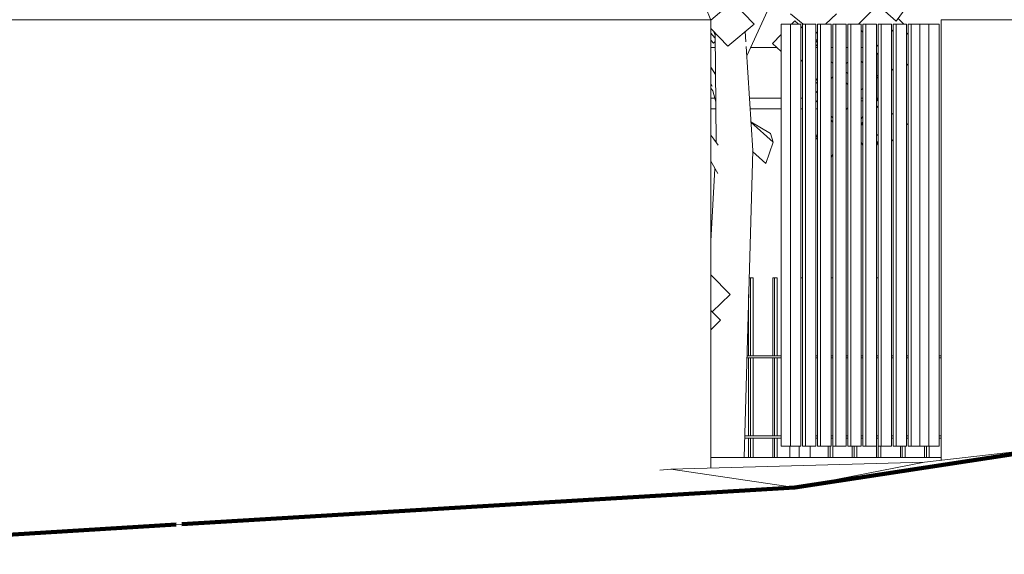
# Model space of a CAD drawing. Extents: x 169645 to 508157, y -5167 to 165945.
# Tile 43 of 130: x 263451 to 267723, y 72725 to 75045. Entities that reach past the tile are written whole.
import ezdxf

# ---------------------------------------------------------------- set-up
doc = ezdxf.new("R2010")
doc.units = 0
doc.header["$MEASUREMENT"] = 0
for name, color, linetype in [('Brise Soleil', 7, 'Continuous'), ('Escalier', 7, 'Continuous'), ('Maillage', 7, 'Continuous'), ('Murs Périphériques', 7, 'Continuous'), ('Plomberie Sanitaire', 7, 'Continuous'), ('Végétation', 7, 'Continuous')]:
    doc.layers.add(name, color=color, linetype=linetype)

msp = doc.modelspace()

# ---------------------------------------------------------------- linework, layer by layer
at = {"layer": 'Brise Soleil', "linetype": 'Continuous', "lineweight": 20}
for p, q in [((267109.7, 74693.1), (267102.5, 74693.1)), ((267171.9, 74693.1), (267168.1, 74693.1)), ((267171.9, 74704.6), (267171.9, 74693.1)), ((266471.6, 74657.5), (266449.4, 74657.5)), ((266755.5, 74657.5), (266620.1, 74657.5)), ((266847.3, 74657.5), (266840.2, 74657.5)), ((266912.9, 74657.5), (266905.7, 74657.5)), ((267044.1, 74657.5), (267039.2, 74657.5))]:
    msp.add_line(p, q, dxfattribs=at)
at = {"layer": 'Escalier', "linetype": 'Continuous', "lineweight": 20}
msp.add_line((266449.4, 73144.6), (267448.9, 73144.6), dxfattribs=at)
at = {"layer": 'Maillage', "linetype": 'Continuous', "lineweight": 90}
for p, q in [((266815, 73014.6), (267995.9, 73194.6)), ((266815, 73014.6), (264154.4, 72855.2)), ((262012.3, 72724.6), (264130.4, 72853.8))]:
    msp.add_line(p, q, dxfattribs=at)
at = {"layer": 'Maillage', "linetype": 'Continuous', "lineweight": 20}
for p, q in [((267995.9, 73194.6), (267376.4, 73124.6)), ((266229.2, 73089.3), (266276.4, 73094.6)), ((266276.4, 73094.6), (267376.4, 73124.6)), ((266815, 73014.6), (266276.4, 73094.6)), ((267376.4, 73124.6), (266815, 73014.6)), ((262012.3, 72724.6), (266815, 73014.6))]:
    msp.add_line(p, q, dxfattribs=at)
at = {"layer": 'Murs Périphériques', "linetype": 'Continuous', "lineweight": 20}
for p, q in [((266449.4, 75044.6), (262182, 75044.6)), ((266449.4, 73099.3), (266449.4, 75044.6)), ((266755.5, 73194.6), (266755.5, 75024.6)), ((266755.5, 75024.6), (266794.9, 75024.6)), ((266794.9, 73194.6), (266794.9, 75024.6)), ((266794.9, 75024.6), (266840.2, 75024.6)), ((266840.2, 75024.6), (266840.2, 73194.6)), ((266847.3, 73194.6), (266847.3, 75024.6)), ((266847.3, 75024.6), (266860.5, 75024.6)), ((266860.5, 73194.6), (266860.5, 75024.6)), ((266860.5, 75024.6), (266905.7, 75024.6)), ((266905.7, 75024.6), (266905.7, 73194.6)), ((266912.9, 73194.6), (266912.9, 75024.6)), ((266912.9, 75024.6), (266926, 75024.6)), ((266926, 73194.6), (266926, 75024.6)), ((266926, 75024.6), (266971.3, 75024.6)), ((266971.3, 75024.6), (266971.3, 73194.6)), ((266978.5, 73194.6), (266978.5, 75024.6)), ((266978.5, 75024.6), (266991.6, 75024.6)), ((266991.6, 73194.6), (266991.6, 75024.6)), ((266991.6, 75024.6), (267036.9, 75024.6)), ((267036.9, 75024.6), (267036.9, 73194.6)), ((267044.1, 73194.6), (267044.1, 75024.6)), ((267044.1, 75024.6), (267057.2, 75024.6)), ((267057.2, 73194.6), (267057.2, 75024.6)), ((267057.2, 75024.6), (267102.5, 75024.6)), ((267102.5, 75024.6), (267102.5, 73194.6)), ((267109.7, 73194.6), (267109.7, 75024.6)), ((267109.7, 75024.6), (267122.8, 75024.6)), ((267122.8, 73194.6), (267122.8, 75024.6)), ((267122.8, 75024.6), (267168.1, 75024.6)), ((267168.1, 75024.6), (267168.1, 73194.6)), ((267175.3, 73194.6), (267175.3, 75024.6)), ((267175.3, 75024.6), (267188.4, 75024.6)), ((267188.4, 73194.6), (267188.4, 75024.6)), ((267188.4, 75024.6), (267233.7, 75024.6)), ((267233.7, 75024.6), (267233.7, 73194.6)), ((267240.9, 73194.6), (267240.9, 75024.6)), ((267240.9, 75024.6), (267254, 75024.6)), ((267254, 73194.6), (267254, 75024.6)), ((267254, 75024.6), (267299.3, 75024.6)), ((267299.3, 75024.6), (267299.3, 73194.6)), ((267306.5, 73194.6), (267306.5, 75024.6)), ((267306.5, 75024.6), (267319.6, 75024.6)), ((267319.6, 73194.6), (267319.6, 75024.6)), ((267319.6, 75024.6), (267356.4, 75024.6)), ((267356.4, 73194.6), (267356.4, 75024.6)), ((267356.4, 75024.6), (267395.7, 75024.6)), ((267395.7, 73194.6), (267395.7, 75024.6)), ((267395.7, 75024.6), (267441, 75024.6)), ((267441, 75024.6), (267441, 73194.6)), ((267448.9, 75044.6), (267448.9, 73132.8)), ((267449.4, 75044.6), (267448.9, 75044.6)), ((268099.9, 75044.6), (267449.4, 75044.6)), ((267449.4, 75044.6), (267449.4, 73132.8)), ((266469.5, 74924.6), (266449.4, 74924.6)), ((266735.8, 74924.6), (266622.6, 74924.6)), ((266912.9, 74924.6), (266905.7, 74924.6)), ((266978.5, 74924.6), (266971.3, 74924.6)), ((267044.1, 74924.6), (267036.9, 74924.6)), ((267109.7, 74924.6), (267102.5, 74924.6)), ((267174.8, 74893.2), (267174.8, 74798.1)), ((267174.8, 74795.6), (267174.8, 74704.6)), ((266449.4, 74704.6), (266467.3, 74704.6)), ((266617.1, 74704.6), (266755.5, 74704.6)), ((266840.2, 74704.6), (266847.3, 74704.6)), ((267109.7, 74704.6), (267102.5, 74704.6)), ((267174.8, 74704.6), (267168.1, 74704.6)), ((266755.5, 73194.6), (266794.9, 73194.6)), ((266840.2, 73194.6), (266794.9, 73194.6)), ((266847.3, 73194.6), (266860.5, 73194.6)), ((266905.7, 73194.6), (266860.5, 73194.6)), ((266912.9, 73194.6), (266926, 73194.6)), ((266971.3, 73194.6), (266926, 73194.6)), ((266978.5, 73194.6), (266991.6, 73194.6)), ((267036.9, 73194.6), (266991.6, 73194.6)), ((267044.1, 73194.6), (267057.2, 73194.6)), ((267102.5, 73194.6), (267057.2, 73194.6)), ((267109.7, 73194.6), (267122.8, 73194.6)), ((267168.1, 73194.6), (267122.8, 73194.6)), ((267175.3, 73194.6), (267188.4, 73194.6)), ((267233.7, 73194.6), (267188.4, 73194.6)), ((267240.9, 73194.6), (267254, 73194.6)), ((267299.3, 73194.6), (267254, 73194.6)), ((267306.5, 73194.6), (267319.6, 73194.6)), ((267356.4, 73194.6), (267319.6, 73194.6)), ((267356.4, 73194.6), (267395.7, 73194.6)), ((267441, 73194.6), (267395.7, 73194.6))]:
    msp.add_line(p, q, dxfattribs=at)
at = {"layer": 'Plomberie Sanitaire', "linetype": 'Continuous', "lineweight": 20}
for p, q in [((266449.4, 75042.3), (266543.6, 75121.5)), ((266637.3, 75025.8), (266543.6, 75121.5)), ((266605.6, 74887.8), (266720.8, 75137.8)), ((267253.9, 75038.1), (267143.4, 75135.9)), ((267253.9, 75038.1), (267324.3, 75135.9)), ((266850.2, 75024.6), (266795.1, 75069.6)), ((266947.6, 75024.6), (266994.8, 75069.6)), ((267090.6, 75024.6), (267148.4, 75083.4)), ((266523.5, 74930.2), (266637.3, 75025.8)), ((266799.4, 75024.6), (266814, 75039.3)), ((266829.6, 75024.6), (266814, 75039.3)), ((266847.3, 75008), (266840.2, 75014.7)), ((267287.4, 75024.6), (267262.7, 75050.3)), ((266523.5, 74930.2), (266449.4, 75005.8)), ((266449.4, 74985.4), (266467.1, 74966.2)), ((266472.8, 74512.5), (266469, 74985.8)), ((266601.8, 74948.4), (266599, 74993.6)), ((266717.5, 74941.8), (266755.5, 74980.2)), ((266905.7, 74984.7), (266912.9, 74991.5)), ((267109.7, 74990.6), (267102.5, 74998.1)), ((267233.7, 74993.7), (267240.9, 75000.8)), ((267306.5, 74979.9), (267299.3, 74987.3)), ((266449.4, 74955.1), (266460.9, 74942.6)), ((266469.3, 74950.6), (266460.9, 74942.6)), ((266467.1, 74966.2), (266469.2, 74960.1)), ((266631.5, 74476.8), (266603.1, 74928.5)), ((266755.5, 74906.1), (266717.5, 74941.8)), ((266912.9, 74946.3), (266905.7, 74953.1)), ((266905.7, 74929.7), (266912.9, 74937)), ((267168.1, 74928.5), (267175.3, 74935.6)), ((267168.7, 74929.1), (267168.1, 74929.7)), ((267175.3, 74892.7), (267168.1, 74900.2)), ((266840.2, 74863.4), (266847.3, 74870.7)), ((266978.5, 74856.4), (266971.3, 74861.1)), ((267036.9, 74854.5), (267044.1, 74859.9)), ((267109.7, 74857.8), (267102.5, 74864.4)), ((267299.3, 74845.2), (267306.5, 74852.4)), ((266470.4, 74806.9), (266449.4, 74838.9)), ((266470.4, 74811.3), (266461.8, 74820)), ((266971.3, 74789.7), (266978.5, 74796.6)), ((267044.1, 74811.4), (267036.9, 74816.9)), ((267175.3, 74797.7), (267168.1, 74804.2)), ((267240.9, 74824.4), (267233.7, 74831.9)), ((266455.3, 74756.6), (266449.4, 74766.7)), ((266905.7, 74780), (266912.9, 74789.3)), ((266912.9, 74768), (266905.7, 74773.1)), ((267044.1, 74763.8), (267036.9, 74771.2)), ((267168.1, 74790.5), (267175.3, 74796)), ((266459.2, 74736.5), (266449.4, 74747.6)), ((266471.4, 74688.6), (266459.2, 74736.5)), ((266905.7, 74726.9), (266912.9, 74733.8)), ((267102.5, 74740.9), (267109.7, 74746.4)), ((266912.9, 74686.5), (266905.7, 74694)), ((267168.1, 74662.8), (267175.3, 74670.6)), ((266978.5, 74618.6), (266971.3, 74626.1)), ((267036.9, 74655.4), (267044.1, 74662.3)), ((267102.5, 74610.8), (267109.7, 74626.8)), ((267240.9, 74633.7), (267233.7, 74638.7)), ((266708.5, 74550.6), (266623.6, 74601.4)), ((266720.5, 74513.1), (266623.7, 74599.5)), ((266978.5, 74599.5), (266971.3, 74608)), ((267102.5, 74591.9), (267109.7, 74599.7)), ((267109.7, 74586.2), (267102.5, 74591.1)), ((267302.7, 74591.4), (267299.3, 74593.8)), ((267299.3, 74587.8), (267302.7, 74591.4)), ((266462.6, 74526.5), (266449.4, 74542.9)), ((266708.5, 74550.6), (266720.5, 74513.1)), ((266907.4, 74533.3), (266912.9, 74549.8)), ((267175.3, 74541.5), (267168.1, 74546.4)), ((266481.5, 74500.4), (266462.6, 74526.5)), ((266688.3, 74421.2), (266720.5, 74513.1)), ((266912.9, 74521.3), (266907.4, 74533.3)), ((267109.7, 74500.7), (267102.5, 74511.5)), ((267168.1, 74504.7), (267175.3, 74520.7)), ((267168.1, 74498), (267175.3, 74512.1)), ((267233.7, 74516.9), (267240.9, 74524.6)), ((266593.9, 73144.6), (266631.5, 74476.8)), ((266688.3, 74421.2), (266631.3, 74472.1)), ((266971.3, 74448.4), (266978.5, 74459.6)), ((266480.6, 74376.9), (266449.4, 74430)), ((266449.4, 74083.5), (266467.7, 74398.9)), ((266534, 73851.8), (266449.4, 73937.1)), ((266621.9, 73924.6), (266615.9, 73924.6)), ((266621.9, 73586.6), (266621.9, 73924.6)), ((266621.9, 73924.6), (266633.8, 73924.6)), ((266633.8, 73586.6), (266633.8, 73924.6)), ((266726.3, 73924.6), (266718.3, 73924.6)), ((266718.3, 73924.6), (266718.3, 73586.6)), ((266726.3, 73586.6), (266726.3, 73924.6)), ((266726.3, 73924.6), (266738.3, 73924.6)), ((266738.3, 73586.6), (266738.3, 73924.6)), ((266840.2, 73924.6), (266847.3, 73924.6)), ((266971.3, 73924.6), (266978.5, 73924.6)), ((267175.3, 73924.6), (267168.1, 73924.6)), ((266455.2, 73776.3), (266534, 73851.8)), ((266613.9, 73851.4), (266613.9, 73586.6)), ((266491.6, 73740), (266449.4, 73782)), ((266449.4, 73698.1), (266491.6, 73740)), ((266606.1, 73576.6), (266755.5, 73576.6)), ((266755.5, 73586.6), (266606.4, 73586.6)), ((266613.9, 73576.6), (266613.9, 73238.6)), ((266621.9, 73238.6), (266621.9, 73576.6)), ((266633.8, 73238.6), (266633.8, 73576.6)), ((266718.3, 73576.6), (266718.3, 73238.6)), ((266726.3, 73238.6), (266726.3, 73576.6)), ((266738.3, 73238.6), (266738.3, 73576.6)), ((266912.9, 73586.6), (266905.7, 73586.6)), ((266905.7, 73576.6), (266912.9, 73576.6)), ((266978.5, 73586.6), (266971.3, 73586.6)), ((266971.3, 73576.6), (266978.5, 73576.6)), ((267044.1, 73586.6), (267036.9, 73586.6)), ((267036.9, 73576.6), (267044.1, 73576.6)), ((267109.7, 73586.6), (267102.5, 73586.6)), ((267102.5, 73576.6), (267109.7, 73576.6)), ((267175.3, 73586.6), (267168.1, 73586.6)), ((267168.1, 73576.6), (267175.3, 73576.6)), ((267240.9, 73586.6), (267233.7, 73586.6)), ((267233.7, 73576.6), (267240.9, 73576.6)), ((267306.5, 73586.6), (267299.3, 73586.6)), ((267299.3, 73576.6), (267306.5, 73576.6)), ((267448.9, 73586.6), (267441, 73586.6)), ((267441, 73576.6), (267448.9, 73576.6)), ((266596.3, 73228.6), (266755.5, 73228.6)), ((266755.5, 73238.6), (266596.6, 73238.6)), ((266613.9, 73228.6), (266613.9, 73144.6)), ((266621.9, 73144.6), (266621.9, 73228.6)), ((266633.8, 73144.6), (266633.8, 73228.6)), ((266718.3, 73228.6), (266718.3, 73144.6)), ((266726.3, 73144.6), (266726.3, 73228.6)), ((266738.3, 73144.6), (266738.3, 73228.6)), ((266912.9, 73238.6), (266905.7, 73238.6)), ((266905.7, 73228.6), (266912.9, 73228.6)), ((266978.5, 73238.6), (266971.3, 73238.6)), ((266971.3, 73228.6), (266978.5, 73228.6)), ((267044.1, 73238.6), (267036.9, 73238.6)), ((267036.9, 73228.6), (267044.1, 73228.6)), ((267109.7, 73238.6), (267102.5, 73238.6)), ((267102.5, 73228.6), (267109.7, 73228.6)), ((267175.3, 73238.6), (267168.1, 73238.6)), ((267168.1, 73228.6), (267175.3, 73228.6)), ((267240.9, 73238.6), (267233.7, 73238.6)), ((267233.7, 73228.6), (267240.9, 73228.6)), ((267306.5, 73238.6), (267299.3, 73238.6)), ((267299.3, 73228.6), (267306.5, 73228.6)), ((267448.9, 73238.6), (267441, 73238.6)), ((267441, 73228.6), (267448.9, 73228.6)), ((266792.8, 73194.6), (266792.8, 73144.6)), ((266832.8, 73144.6), (266832.8, 73194.6)), ((266880.7, 73144.6), (266880.7, 73194.6)), ((266959.2, 73194.6), (266959.2, 73144.6)), ((266967.2, 73144.6), (266967.2, 73194.6)), ((266979.2, 73144.6), (266979.2, 73194.6)), ((267063.6, 73194.6), (267063.6, 73144.6)), ((267071.6, 73144.6), (267071.6, 73194.6)), ((267083.6, 73144.6), (267083.6, 73194.6)), ((267168.1, 73194.6), (267168.1, 73144.6)), ((267176.1, 73144.6), (267176.1, 73194.6)), ((267188.1, 73144.6), (267188.1, 73194.6)), ((267272.5, 73194.6), (267272.5, 73144.6)), ((267280.5, 73144.6), (267280.5, 73194.6)), ((267292.5, 73144.6), (267292.5, 73194.6)), ((267376.9, 73194.6), (267376.9, 73144.6)), ((267385, 73144.6), (267385, 73194.6)), ((267396.9, 73144.6), (267396.9, 73194.6))]:
    msp.add_line(p, q, dxfattribs=at)
at = {"layer": 'Végétation', "linetype": 'Continuous', "lineweight": 20}
for p, q in [((266450.3, 75043), (266425.2, 75102.7)), ((266469.1, 74978), (266463.4, 74991.5)), ((266624.8, 74924.6), (266624.9, 74929.7)), ((266912.9, 74954.6), (266905.7, 74958.4)), ((266907, 74924.6), (266905.7, 74927.1))]:
    msp.add_line(p, q, dxfattribs=at)

doc.saveas('drawing.dxf')
